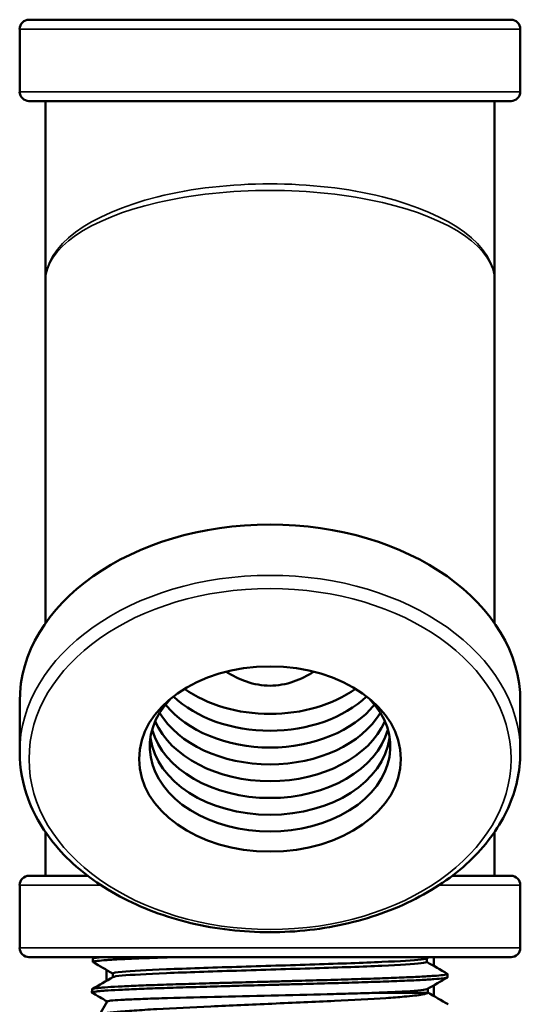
# Model space of a CAD drawing. Header units: inches. Extents: x 0 to 136, y 2 to 86.
# Tile 23 of 144: x 49.24 to 50.41, y 15.05 to 17.35. Entities that reach past the tile are written whole.
import ezdxf

# ---------------------------------------------------------------- set-up
doc = ezdxf.new("R2010")
doc.units = ezdxf.units.IN
doc.header["$LTSCALE"] = 4
doc.header["$MEASUREMENT"] = 0
doc.layers.add('Visible (ANSI)', color=7, linetype='Continuous', lineweight=50)
doc.layers.add('Visible Narrow (ANSI)', color=7, linetype='Continuous', lineweight=35)

msp = doc.modelspace()

# ---------------------------------------------------------------- linework, layer by layer
at = {"layer": 'Visible (ANSI)'}
for p, q in [((49.2656, 17.3473), (50.3921, 17.3473)), ((49.2439, 17.179), (49.2439, 17.3255)), ((50.4139, 17.179), (50.4139, 17.3255)), ((50.3921, 17.1573), (49.2656, 17.1573)), ((49.3039, 16.7373), (49.3039, 17.1573)), ((50.3539, 16.7373), (50.3539, 17.1573)), ((49.3039, 15.9369), (49.3039, 16.7373)), ((50.3539, 15.9369), (50.3539, 16.7373)), ((49.2439, 15.6355), (49.2439, 15.7544)), ((50.4139, 15.6355), (50.4139, 15.7544)), ((49.3039, 15.3473), (49.3039, 15.4497)), ((50.3539, 15.3473), (50.3539, 15.4497)), ((49.2656, 15.3473), (49.4027, 15.3473)), ((50.255, 15.3473), (50.3921, 15.3473)), ((49.2439, 15.179), (49.2439, 15.3255)), ((50.4139, 15.179), (50.4139, 15.3255)), ((50.3921, 15.1573), (49.2656, 15.1573)), ((49.4152, 15.1536), (49.415, 15.1459)), ((49.4464, 15.1503), (49.4464, 15.1503)), ((50.1952, 15.1545), (50.1952, 15.1459)), ((50.2114, 15.1573), (50.2114, 15.1368)), ((49.4464, 15.1275), (49.4464, 15.1017)), ((49.4614, 15.1191), (49.4614, 15.1104)), ((50.2114, 15.1134), (50.2114, 15.1134)), ((50.2436, 15.1179), (50.2439, 15.1102)), ((50.2114, 15.0911), (50.2114, 15.0667)), ((49.413, 15.0822), (49.4128, 15.0745)), ((50.1975, 15.0831), (50.1975, 15.0744)), ((49.4485, 15.0538), (49.4303, 15.0224))]:
    msp.add_line(p, q, dxfattribs=at)
for centre, radius, start, end in [((49.2656, 17.3255), 0.0218, 90, 180), ((50.3921, 17.3255), 0.0218, 0, 90), ((49.2656, 17.179), 0.0218, 180, 270), ((50.3921, 17.179), 0.0218, 270, 0), ((49.2656, 15.3255), 0.0218, 90, 180), ((50.3921, 15.3255), 0.0218, 0, 90), ((49.2656, 15.179), 0.0218, 180, 270), ((50.3921, 15.179), 0.0218, 270, 0), ((49.5064, 15.0564), 0.06, 181.5333, 185.5114)]:
    msp.add_arc(centre, radius, start, end, dxfattribs=at)
for centre, major_axis, start_param, end_param in [((49.8289, 15.7544), (-0.585, 0), 3.141593, 6.283185), ((49.8289, 15.9241), (0.281, 0), 3.922883, 5.501895), ((49.8289, 15.6491), (-0.281, 0), 5.683155, 10.024808), ((49.8289, 15.8848), (0.281, 0), 3.780469, 5.644309), ((49.8289, 15.8456), (0.281, 0), 3.658629, 5.766149), ((49.8289, 15.8063), (0.281, 0), 3.548145, 5.876633), ((49.8289, 15.7277), (-0.281, 0), 0.199034, 2.942559), ((49.8289, 15.767), (-0.281, 0), 0.301113, 2.840479), ((49.8289, 15.6884), (-0.281, 0), 0.099023, 3.04257)]:
    msp.add_ellipse(centre, major_axis=major_axis, ratio=0.707107, start_param=start_param, end_param=end_param, dxfattribs=at)
msp.add_ellipse((49.8289, 15.6201), major_axis=(-0.3061, 0), ratio=0.707107, dxfattribs=at)
for points, knots in [([(49.7268, 15.8241), (49.7407, 15.815), (49.7567, 15.8067), (49.7917, 15.7946), (49.8109, 15.7914), (49.8289, 15.7914)], [12.3272323, 12.3272323, 12.3272323, 12.3272323, 12.4550229, 12.4550229, 12.5917856, 12.5917856, 12.5917856, 12.5917856]), ([(49.8289, 15.7914), (49.8468, 15.7914), (49.866, 15.7946), (49.901, 15.8067), (49.917, 15.815), (49.9309, 15.8241)], [5.1806553, 5.1806553, 5.1806553, 5.1806553, 5.3174179, 5.3174179, 5.4452086, 5.4452086, 5.4452086, 5.4452086]), ([(50.4139, 15.6355), (50.4139, 15.5913), (50.4041, 15.5472), (50.3662, 15.4631), (50.3377, 15.4232), (50.2647, 15.3513), (50.2198, 15.3195), (50.1181, 15.2674), (50.0613, 15.2473), (49.9417, 15.2208), (49.879, 15.2146), (49.7539, 15.2165), (49.6916, 15.2246), (49.5736, 15.2547), (49.5179, 15.2766), (49.419, 15.332), (49.3756, 15.3656), (49.3062, 15.441), (49.28, 15.4828), (49.2506, 15.5621), (49.2439, 15.5988), (49.2439, 15.6355)], [3.141593, 3.141593, 3.141593, 3.141593, 3.450335, 3.450335, 3.764288, 3.764288, 4.085529, 4.085529, 4.409544, 4.409544, 4.73388, 4.73388, 5.058161, 5.058161, 5.382502, 5.382502, 5.706357, 5.706357, 6.026811, 6.026811, 6.283185, 6.283185, 6.283185, 6.283185]), ([(49.4155, 15.1453), (49.415, 15.1456), (49.4149, 15.1458), (49.415, 15.1461), (49.4152, 15.1464), (49.4159, 15.1467), (49.4171, 15.147), (49.4183, 15.1474), (49.42, 15.1477), (49.4221, 15.148), (49.4265, 15.1486), (49.4327, 15.1493), (49.4408, 15.1499), (49.4449, 15.1502), (49.4494, 15.1505), (49.4544, 15.1509), (49.4594, 15.1512), (49.4649, 15.1515), (49.4707, 15.1519), (49.4825, 15.1525), (49.4958, 15.1532), (49.5107, 15.1538), (49.5182, 15.1541), (49.526, 15.1544), (49.5342, 15.1547), (49.5425, 15.155), (49.5512, 15.1554), (49.5601, 15.1557), (49.5748, 15.1562), (49.5902, 15.1568), (49.6064, 15.1573)], [0.32271474, 0.32271474, 0.32271474, 0.32271474, 0.32421875, 0.32421875, 0.32421875, 0.32617187, 0.32617187, 0.32617187, 0.328125, 0.328125, 0.328125, 0.33203125, 0.33203125, 0.33203125, 0.33398437, 0.33398437, 0.33398437, 0.3359375, 0.3359375, 0.3359375, 0.33984375, 0.33984375, 0.33984375, 0.34179687, 0.34179687, 0.34179687, 0.34375, 0.34375, 0.34375, 0.34697482, 0.34697482, 0.34697482, 0.34697482]), ([(49.4368, 15.1573), (49.4307, 15.1568), (49.4258, 15.1563), (49.4223, 15.1557), (49.4201, 15.1554), (49.4185, 15.1551), (49.4173, 15.1548), (49.4161, 15.1545), (49.4154, 15.1541), (49.4153, 15.1538), (49.4152, 15.1537), (49.4152, 15.1537), (49.4152, 15.1536)], [0.653019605, 0.653019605, 0.653019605, 0.653019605, 0.65625, 0.65625, 0.65625, 0.658203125, 0.658203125, 0.658203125, 0.66015625, 0.66015625, 0.66015625, 0.660484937, 0.660484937, 0.660484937, 0.660484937]), ([(49.4614, 15.1191), (49.4614, 15.1204), (49.4689, 15.1217), (49.5047, 15.125), (49.5407, 15.1269), (49.6336, 15.1307), (49.6904, 15.1326), (49.8108, 15.1364), (49.8743, 15.1383), (49.9923, 15.1421), (50.0467, 15.144), (50.1331, 15.1479), (50.1649, 15.1498), (50.1888, 15.1525), (50.1932, 15.1533), (50.1946, 15.1542)], [0.33301134, 0.33301134, 0.33301134, 0.33301134, 0.33796348, 0.33796348, 0.34508215, 0.34508215, 0.35220082, 0.35220082, 0.35931949, 0.35931949, 0.36643817, 0.36643817, 0.37355684, 0.37355684, 0.37666524, 0.37666524, 0.37666524, 0.37666524]), ([(49.4619, 15.1107), (49.4639, 15.1119), (49.4712, 15.113), (49.5047, 15.116), (49.5407, 15.1179), (49.6336, 15.1218), (49.6904, 15.1237), (49.8108, 15.1275), (49.8743, 15.1294), (49.9923, 15.1332), (50.0467, 15.1351), (50.1331, 15.1389), (50.1649, 15.1408), (50.1906, 15.1438), (50.1952, 15.1448), (50.1952, 15.1459)], [0.33377391, 0.33377391, 0.33377391, 0.33377391, 0.33796348, 0.33796348, 0.34508215, 0.34508215, 0.35220082, 0.35220082, 0.35931949, 0.35931949, 0.36643817, 0.36643817, 0.37355684, 0.37355684, 0.37743191, 0.37743191, 0.37743191, 0.37743191]), ([(50.2431, 15.1184), (50.2439, 15.118), (50.2438, 15.1176), (50.2429, 15.1172), (50.2422, 15.1169), (50.241, 15.1166), (50.2394, 15.1163), (50.2377, 15.116), (50.2355, 15.1156), (50.2328, 15.1153), (50.2275, 15.1147), (50.2203, 15.114), (50.2113, 15.1134), (50.2069, 15.1131), (50.2019, 15.1127), (50.1965, 15.1124), (50.191, 15.1121), (50.1851, 15.1118), (50.1788, 15.1115), (50.1662, 15.1108), (50.1521, 15.1102), (50.1365, 15.1096), (50.1287, 15.1093), (50.1205, 15.1089), (50.112, 15.1086), (50.1034, 15.1083), (50.0944, 15.108), (50.0852, 15.1076), (50.0668, 15.107), (50.0473, 15.1063), (50.0269, 15.1057), (50.0166, 15.1054), (50.0062, 15.1051), (49.9954, 15.1048), (49.9847, 15.1044), (49.9737, 15.1041), (49.9626, 15.1038), (49.9404, 15.1032), (49.9178, 15.1025), (49.8948, 15.1019), (49.8833, 15.1015), (49.8717, 15.1012), (49.86, 15.1009), (49.8484, 15.1006), (49.8365, 15.1003), (49.8248, 15.0999), (49.8013, 15.0993), (49.7782, 15.0987), (49.7552, 15.0981), (49.7438, 15.0977), (49.7324, 15.0974), (49.7211, 15.0971), (49.7098, 15.0968), (49.6985, 15.0964), (49.6874, 15.0961), (49.6654, 15.0955), (49.6442, 15.0948), (49.624, 15.0942), (49.6138, 15.0939), (49.6039, 15.0936), (49.5943, 15.0932), (49.5846, 15.0929), (49.5751, 15.0926), (49.566, 15.0923), (49.5478, 15.0917), (49.5311, 15.091), (49.5158, 15.0904), (49.5081, 15.09), (49.5008, 15.0897), (49.4939, 15.0894), (49.4869, 15.0891), (49.4803, 15.0887), (49.4742, 15.0884), (49.4619, 15.0878), (49.4515, 15.0872), (49.4428, 15.0865), (49.4385, 15.0862), (49.4346, 15.0859), (49.4312, 15.0856), (49.4278, 15.0853), (49.4248, 15.0849), (49.4223, 15.0846), (49.4174, 15.0839), (49.4144, 15.0833), (49.4134, 15.0827), (49.4131, 15.0825), (49.413, 15.0824), (49.413, 15.0822)], [0.73188934, 0.73188934, 0.73188934, 0.73188934, 0.734375, 0.734375, 0.734375, 0.73632813, 0.73632813, 0.73632813, 0.73828125, 0.73828125, 0.73828125, 0.7421875, 0.7421875, 0.7421875, 0.74414063, 0.74414063, 0.74414063, 0.74609375, 0.74609375, 0.74609375, 0.75, 0.75, 0.75, 0.75195313, 0.75195313, 0.75195313, 0.75390625, 0.75390625, 0.75390625, 0.7578125, 0.7578125, 0.7578125, 0.75976563, 0.75976563, 0.75976563, 0.76171875, 0.76171875, 0.76171875, 0.765625, 0.765625, 0.765625, 0.76757813, 0.76757813, 0.76757813, 0.76953125, 0.76953125, 0.76953125, 0.7734375, 0.7734375, 0.7734375, 0.77539063, 0.77539063, 0.77539063, 0.77734375, 0.77734375, 0.77734375, 0.78125, 0.78125, 0.78125, 0.78320313, 0.78320313, 0.78320313, 0.78515625, 0.78515625, 0.78515625, 0.7890625, 0.7890625, 0.7890625, 0.79101563, 0.79101563, 0.79101563, 0.79296875, 0.79296875, 0.79296875, 0.796875, 0.796875, 0.796875, 0.79882813, 0.79882813, 0.79882813, 0.80078125, 0.80078125, 0.80078125, 0.8046875, 0.8046875, 0.8046875, 0.80568876, 0.80568876, 0.80568876, 0.80568876]), ([(49.4132, 15.0739), (49.4131, 15.074), (49.4131, 15.074), (49.413, 15.074), (49.4126, 15.0744), (49.4127, 15.0747), (49.4133, 15.075), (49.4144, 15.0756), (49.4175, 15.0763), (49.4225, 15.0769), (49.425, 15.0772), (49.428, 15.0776), (49.4315, 15.0779), (49.435, 15.0782), (49.439, 15.0785), (49.4434, 15.0789), (49.4522, 15.0795), (49.4628, 15.0801), (49.475, 15.0807), (49.4811, 15.081), (49.4877, 15.0814), (49.4947, 15.0817), (49.5017, 15.082), (49.5091, 15.0824), (49.5169, 15.0827), (49.5324, 15.0833), (49.5492, 15.084), (49.5673, 15.0846), (49.5764, 15.0849), (49.5858, 15.0852), (49.5955, 15.0855), (49.6052, 15.0859), (49.6152, 15.0862), (49.6255, 15.0865), (49.6459, 15.0871), (49.6671, 15.0878), (49.6891, 15.0884), (49.7, 15.0887), (49.7112, 15.0891), (49.7225, 15.0894), (49.7338, 15.0897), (49.7454, 15.09), (49.7569, 15.0904), (49.7801, 15.091), (49.8033, 15.0916), (49.8265, 15.0922), (49.8382, 15.0926), (49.8498, 15.0929), (49.8615, 15.0932), (49.8732, 15.0935), (49.8849, 15.0939), (49.8965, 15.0942), (49.9196, 15.0948), (49.9422, 15.0955), (49.9642, 15.0961), (49.9752, 15.0964), (49.9861, 15.0967), (49.9968, 15.097), (50.0075, 15.0974), (50.0181, 15.0977), (50.0284, 15.098), (50.049, 15.0986), (50.0683, 15.0993), (50.0866, 15.0999), (50.0957, 15.1003), (50.1045, 15.1006), (50.1131, 15.1009), (50.1216, 15.1012), (50.1299, 15.1016), (50.1377, 15.1019), (50.1534, 15.1025), (50.1674, 15.1031), (50.1798, 15.1037), (50.186, 15.1041), (50.1918, 15.1044), (50.1972, 15.1047), (50.2026, 15.105), (50.2076, 15.1054), (50.2121, 15.1057), (50.2211, 15.1064), (50.2282, 15.107), (50.2334, 15.1076), (50.236, 15.1079), (50.2381, 15.1083), (50.2398, 15.1086), (50.2414, 15.1089), (50.2426, 15.1092), (50.2432, 15.1095), (50.2437, 15.1097), (50.2439, 15.1099), (50.2439, 15.1102)], [0.17749031, 0.17749031, 0.17749031, 0.17749031, 0.17773437, 0.17773437, 0.17773437, 0.1796875, 0.1796875, 0.1796875, 0.18359375, 0.18359375, 0.18359375, 0.18554687, 0.18554687, 0.18554687, 0.1875, 0.1875, 0.1875, 0.19140625, 0.19140625, 0.19140625, 0.19335937, 0.19335937, 0.19335937, 0.1953125, 0.1953125, 0.1953125, 0.19921875, 0.19921875, 0.19921875, 0.20117187, 0.20117187, 0.20117187, 0.203125, 0.203125, 0.203125, 0.20703125, 0.20703125, 0.20703125, 0.20898437, 0.20898437, 0.20898437, 0.2109375, 0.2109375, 0.2109375, 0.21484375, 0.21484375, 0.21484375, 0.21679687, 0.21679687, 0.21679687, 0.21875, 0.21875, 0.21875, 0.22265625, 0.22265625, 0.22265625, 0.22460937, 0.22460937, 0.22460937, 0.2265625, 0.2265625, 0.2265625, 0.23046875, 0.23046875, 0.23046875, 0.23242187, 0.23242187, 0.23242187, 0.234375, 0.234375, 0.234375, 0.23828125, 0.23828125, 0.23828125, 0.24023437, 0.24023437, 0.24023437, 0.2421875, 0.2421875, 0.2421875, 0.24609375, 0.24609375, 0.24609375, 0.24804687, 0.24804687, 0.24804687, 0.25, 0.25, 0.25, 0.25130791, 0.25130791, 0.25130791, 0.25130791]), ([(50.1974, 15.0742), (50.1974, 15.0727), (50.1931, 15.0711), (50.1751, 15.068), (50.1607, 15.0665), (50.1298, 15.0638), (50.1157, 15.0628), (50.064, 15.0593), (50.0223, 15.0572), (49.9336, 15.0528), (49.884, 15.0507), (49.809, 15.0474), (49.7846, 15.0463), (49.7366, 15.0442), (49.7132, 15.0431), (49.6471, 15.0402), (49.6035, 15.038), (49.5447, 15.0346), (49.5271, 15.0336), (49.4963, 15.0315), (49.4829, 15.0304), (49.4472, 15.0269), (49.4346, 15.0248), (49.4311, 15.0228)], [-4.16058, -4.16058, -4.16058, -4.16058, -3.987124, -3.987124, -3.799979, -3.799979, -3.676121, -3.676121, -3.396232, -3.396232, -3.095043, -3.095043, -2.949605, -2.949605, -2.806091, -2.806091, -2.532015, -2.532015, -2.397064, -2.397064, -2.266558, -2.266558, -1.98068, -1.98068, -1.98068, -1.98068]), ([(49.4485, 15.0538), (49.4486, 15.054), (49.4488, 15.0541), (49.4525, 15.0554), (49.4657, 15.0566), (49.4987, 15.0583), (49.5115, 15.0588), (49.5409, 15.0599), (49.5576, 15.0605), (49.6119, 15.0622), (49.6538, 15.0632), (49.7418, 15.0655), (49.7868, 15.0665), (49.8767, 15.0685), (49.9211, 15.0696), (49.9821, 15.0711), (50.0009, 15.0716), (50.0383, 15.0727), (50.0566, 15.0732), (50.0735, 15.0738)], [-2.191543, -2.191543, -2.191543, -2.191543, -2.142327, -2.142327, -1.757999, -1.757999, -1.573838, -1.573838, -1.38771, -1.38771, -1.019981, -1.019981, -0.676411, -0.676411, -0.334688, -0.334688, -0.174571, -0.174571, 0, 0, 0, 0]), ([(50.0735, 15.0738), (50.1017, 15.0749), (50.1261, 15.0761), (50.1759, 15.0791), (50.1938, 15.0809), (50.1969, 15.0828)], [0.27668148, 0.27668148, 0.27668148, 0.27668148, 0.2810141, 0.2810141, 0.2878693, 0.2878693, 0.2878693, 0.2878693]), ([(50.0735, 15.0738), (50.0922, 15.0738), (50.1092, 15.0738), (50.1395, 15.0738), (50.1526, 15.0739), (50.1742, 15.074), (50.1826, 15.0741), (50.1938, 15.0742), (50.1968, 15.0741), (50.1974, 15.0742)], [-0.7720189, -0.7720189, -0.7720189, -0.7720189, -0.5812124, -0.5812124, -0.3852622, -0.3852622, -0.1863723, -0.1863723, 0, 0, 0, 0])]:
    msp.add_open_spline(points, degree=3, knots=knots, dxfattribs=at)
for points in [[(49.4614, 15.1188), (49.4461, 15.1276), (49.4308, 15.1365), (49.4155, 15.1453)], [(49.4157, 15.1542), (49.4175, 15.1552), (49.4193, 15.1563), (49.4211, 15.1573)], [(50.2001, 15.1573), (50.1983, 15.1563), (50.1965, 15.1552), (50.1946, 15.1542)], [(50.1952, 15.1462), (50.2112, 15.1369), (50.2272, 15.1277), (50.2431, 15.1184)], [(49.4135, 15.0827), (49.4296, 15.0921), (49.4458, 15.1014), (49.4619, 15.1107)], [(50.2434, 15.1096), (50.2279, 15.1007), (50.2124, 15.0917), (50.1969, 15.0828)], [(49.4484, 15.0536), (49.4367, 15.0604), (49.4249, 15.0672), (49.4132, 15.0739)], [(50.1974, 15.0742), (50.1974, 15.0743), (50.1975, 15.0743), (50.1975, 15.0744)], [(50.1975, 15.0747), (50.2134, 15.0655), (50.2294, 15.0563), (50.2454, 15.047)]]:
    msp.add_open_spline(points, degree=3, dxfattribs=at)
at = {"layer": 'Visible Narrow (ANSI)'}
for p, q in [((49.2439, 17.3255), (50.4139, 17.3255)), ((50.4139, 17.179), (49.2439, 17.179)), ((49.2439, 15.3255), (49.4335, 15.3255)), ((50.2243, 15.3255), (50.4139, 15.3255)), ((50.4139, 15.179), (49.2439, 15.179))]:
    msp.add_line(p, q, dxfattribs=at)
for centre, major_axis, ratio, start_param, end_param in [((49.8289, 16.7373), (0.525, 0), 0.431374, 0, 3.141593), ((49.8289, 16.7373), (0.525, 0), 0.402079, 0, 3.141593), ((49.8289, 15.6355), (-0.585, 0), 0.707107, 3.141593, 6.283185)]:
    msp.add_ellipse(centre, major_axis=major_axis, ratio=ratio, start_param=start_param, end_param=end_param, dxfattribs=at)
msp.add_ellipse((49.8289, 15.6201), major_axis=(-0.5632, 0), ratio=0.707107, dxfattribs=at)

doc.saveas('drawing.dxf')
